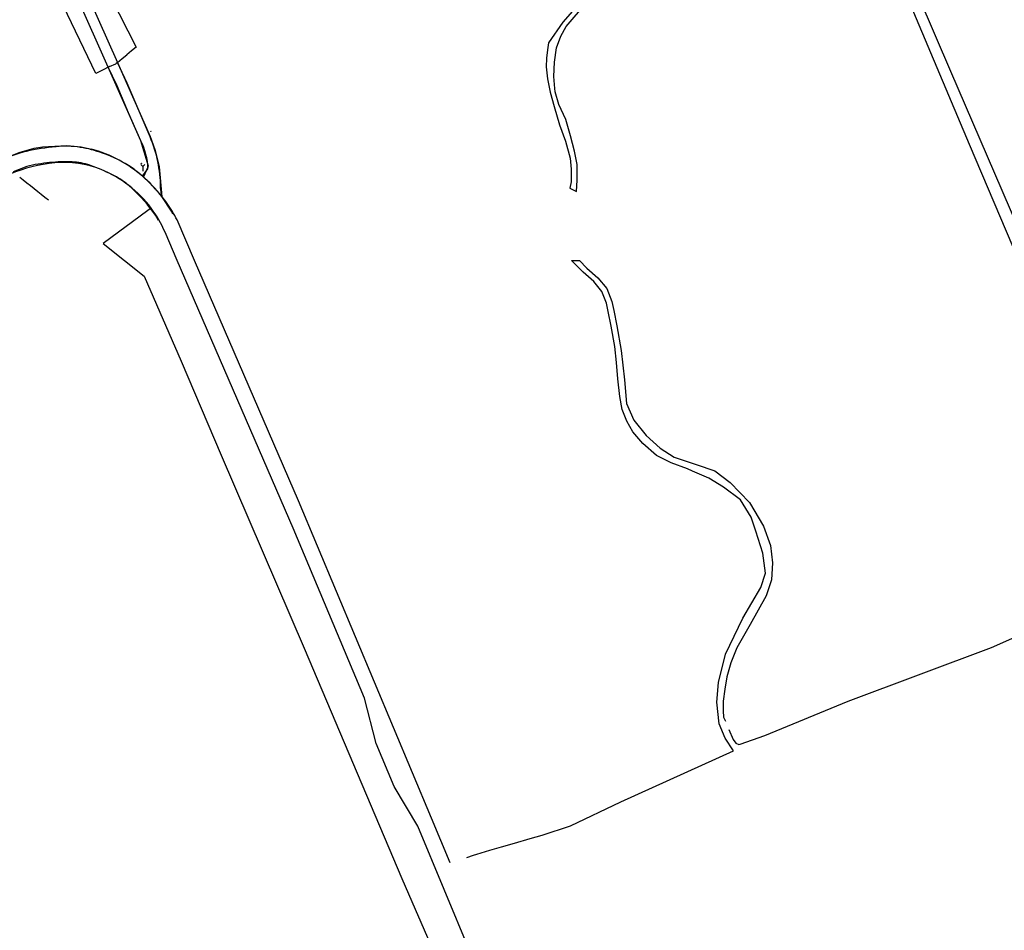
# Model space of a CAD drawing. Extents: x 145741 to 149421, y 457889 to 459999.
# Tile 22 of 84: x 146602 to 146813, y 458356 to 458552. Entities that reach past the tile are written whole.
import ezdxf

# ---------------------------------------------------------------- set-up
doc = ezdxf.new("R2010")
doc.units = 0
doc.header["$LTSCALE"] = 4
doc.layers.get('0').update_dxf_attribs({"linetype": 'CONTINUOUS'})

msp = doc.modelspace()

# ---------------------------------------------------------------- linework, layer by layer
at = {"linetype": 'Continuous'}
for p, q in [((146615.39, 458568.86), (146626.97, 458545.87)), ((146612.38, 458566.54), (146622.97, 458542.54)), ((146805.97, 458524.91), (146788.7, 458566.04)), ((146621.01, 458541.51), (146610.63, 458564.86)), ((146791.62, 458564.58), (146801.93, 458540.67)), ((146618.37, 458540.16), (146607.4, 458563.05)), ((146723.49, 458556.8), (146718.63, 458551.21)), ((146719.37, 458550.26), (146723.75, 458555.34)), ((146718.63, 458551.21), (146715.54, 458546.79)), ((146718.21, 458548.2), (146719.37, 458550.26)), ((146717.28, 458545.69), (146718.21, 458548.2)), ((146626.01, 458545.07), (146624.97, 458544.21)), ((146626.97, 458545.87), (146626.01, 458545.07)), ((146715.34, 458545.26), (146715.13, 458543.44)), ((146715.54, 458546.79), (146715.34, 458545.26)), ((146716.84, 458542.62), (146717.28, 458545.69)), ((146622.97, 458542.54), (146623.97, 458543.37)), ((146623.97, 458543.37), (146624.97, 458544.21)), ((146715.13, 458543.44), (146715.09, 458541.61)), ((146620.03, 458541.01), (146618.37, 458540.16)), ((146621.01, 458541.51), (146620.03, 458541.01)), ((146621.31, 458541.67), (146621.01, 458541.51)), ((146622.91, 458537.52), (146621.01, 458541.51)), ((146621.31, 458541.67), (146622.63, 458542.25)), ((146622.63, 458542.25), (146622.69, 458542.3)), ((146622.97, 458542.54), (146622.69, 458542.3)), ((146625.08, 458538.13), (146622.97, 458542.54)), ((146715.09, 458541.61), (146715.34, 458539.03)), ((146716.68, 458539.55), (146716.84, 458542.62)), ((146801.93, 458540.67), (146811.33, 458518.74)), ((146715.34, 458539.03), (146715.92, 458536.18)), ((146716.93, 458536.99), (146716.68, 458539.55)), ((146625.39, 458531.7), (146622.91, 458537.52)), ((146629.99, 458526.57), (146625.08, 458538.13)), ((146717, 458536.23), (146716.93, 458536.99)), ((146715.92, 458536.18), (146716.8, 458533.09)), ((146717.75, 458533.54), (146717, 458536.23)), ((146716.8, 458533.09), (146717.93, 458529.17)), ((146719.26, 458530.29), (146717.75, 458533.54)), ((146628.01, 458525.7), (146625.39, 458531.7)), ((146720.32, 458526.76), (146719.26, 458530.29)), ((146717.93, 458529.17), (146719.23, 458525.67)), ((146721.18, 458523.49), (146720.32, 458526.76)), ((146719.23, 458525.67), (146720.2, 458521.97)), ((146816.6, 458500), (146805.97, 458524.91)), ((146720.2, 458521.97), (146720.41, 458519.61)), ((146721.74, 458520.65), (146721.18, 458523.49)), ((146628.33, 458518.14), (146629.53, 458519.72)), ((146720.41, 458519.61), (146720.4, 458516.87)), ((146721.72, 458517.23), (146721.74, 458520.65)), ((146811.33, 458518.74), (146819.38, 458500)), ((146632.51, 458513.79), (146632.24, 458515.69)), ((146720.4, 458516.87), (146720.12, 458515.56)), ((146720.12, 458515.56), (146721.55, 458514.8)), ((146721.55, 458514.8), (146721.72, 458517.23)), ((146630.22, 458511.24), (146629.54, 458510.73)), ((146629.54, 458510.73), (146619.92, 458503.65)), ((146639.56, 458500), (146635.78, 458508.74)), ((146635.84, 458500), (146633.21, 458506.06)), ((146619.92, 458503.65), (146624.5, 458500)), ((146624.5, 458500), (146628.71, 458496.64)), ((146660.74, 458442.45), (146635.84, 458500)), ((146661.9, 458448.31), (146639.56, 458500)), ((146722.99, 458497.46), (146720.51, 458500)), ((146720.51, 458500), (146722.19, 458500)), ((146722.19, 458500), (146723.81, 458498.34)), ((146723.81, 458498.34), (146726.16, 458496.29)), ((146628.71, 458496.64), (146636.65, 458478.33)), ((146725.3, 458495.45), (146722.99, 458497.46)), ((146726.16, 458496.29), (146728.06, 458493.94)), ((146727.02, 458493.32), (146725.3, 458495.45)), ((146728.04, 458490.84), (146727.02, 458493.32)), ((146728.06, 458493.94), (146729.2, 458491.2)), ((146728.41, 458489.02), (146728.04, 458490.84)), ((146729.2, 458491.2), (146729.59, 458489.26)), ((146729, 458485.9), (146728.41, 458489.02)), ((146729.59, 458489.26), (146730.21, 458485.94)), ((146729.8, 458481.54), (146729, 458485.9)), ((146730.21, 458485.94), (146731.19, 458480.62)), ((146730.16, 458478.06), (146729.8, 458481.54)), ((146731.19, 458480.62), (146731.85, 458474.36)), ((146636.65, 458478.33), (146645.29, 458458.17)), ((146730.42, 458474.54), (146730.16, 458478.06)), ((146730.85, 458470.74), (146730.42, 458474.54)), ((146731.85, 458474.36), (146732.33, 458469.26)), ((146731.35, 458467.99), (146730.85, 458470.74)), ((146732.33, 458469.26), (146733.86, 458465.65)), ((146732.42, 458465.48), (146731.35, 458467.99)), ((146733.69, 458463.15), (146732.42, 458465.48)), ((146733.86, 458465.65), (146736.56, 458462.38)), ((146735.82, 458460.65), (146733.69, 458463.15)), ((146736.56, 458462.38), (146739.52, 458459.66)), ((146738.76, 458458.11), (146735.82, 458460.65)), ((146645.29, 458458.17), (146663.08, 458416.66)), ((146741.9, 458456.54), (146738.76, 458458.11)), ((146739.52, 458459.66), (146742.55, 458457.73)), ((146745.38, 458455.2), (146741.9, 458456.54)), ((146742.55, 458457.73), (146747.31, 458456.15)), ((146747.31, 458456.15), (146751.26, 458454.78)), ((146746.47, 458454.68), (146745.38, 458455.2)), ((146749.97, 458453.22), (146746.47, 458454.68)), ((146751.26, 458454.78), (146754.55, 458452.27)), ((146753.16, 458451.26), (146749.97, 458453.22)), ((146754.55, 458452.27), (146758.71, 458447.96)), ((146756.78, 458448.52), (146753.16, 458451.26)), ((146690.46, 458380.15), (146661.9, 458448.31)), ((146759.09, 458444.84), (146756.78, 458448.52)), ((146758.71, 458447.96), (146761.76, 458442.91)), ((146760.07, 458441.85), (146759.09, 458444.84)), ((146676.03, 458405.91), (146660.74, 458442.45)), ((146761.57, 458437.08), (146760.07, 458441.85)), ((146761.76, 458442.91), (146763.23, 458438.77)), ((146762.14, 458432.78), (146761.57, 458437.08)), ((146763.23, 458438.77), (146763.64, 458434.99)), ((146763.64, 458434.99), (146763.44, 458431.34)), ((146761.18, 458429.75), (146762.14, 458432.78)), ((146763.44, 458431.34), (146762.3, 458427.94)), ((146757.28, 458423.09), (146761.18, 458429.75)), ((146762.3, 458427.94), (146758.88, 458421.73)), ((146810.72, 458416.85), (146828.13, 458424.6)), ((146753.59, 458415.38), (146757.28, 458423.09)), ((146758.88, 458421.73), (146756.01, 458416.77)), ((146663.08, 458416.66), (146684.04, 458367.17)), ((146756.01, 458416.77), (146754.73, 458413.53)), ((146779.93, 458405.27), (146810.72, 458416.85)), ((146752.06, 458409.31), (146753.59, 458415.38)), ((146754.73, 458413.53), (146753.83, 458410.49)), ((146753.83, 458410.49), (146753.4, 458407.85)), ((146751.69, 458405.1), (146752.06, 458409.31)), ((146753.4, 458407.85), (146753.09, 458405.32)), ((146678.53, 458396.22), (146676.03, 458405.91)), ((146753.09, 458405.32), (146753.08, 458403.18)), ((146762.02, 458397.94), (146779.93, 458405.27)), ((146752.21, 458400.42), (146751.69, 458405.1)), ((146753.08, 458403.18), (146753.18, 458401.87)), ((146753.18, 458401.87), (146753.56, 458400.97)), ((146753.49, 458397.35), (146752.21, 458400.42)), ((146754.29, 458399.23), (146755.22, 458397.03)), ((146755.3, 458394.58), (146753.49, 458397.35)), ((146755.22, 458397.03), (146755.83, 458396.26)), ((146756.71, 458396.01), (146762.02, 458397.94)), ((146682.39, 458386.97), (146678.53, 458396.22)), ((146755.83, 458396.26), (146756.41, 458395.99)), ((146756.41, 458395.99), (146756.71, 458396.01)), ((146731.08, 458383.62), (146755.3, 458394.58)), ((146687.48, 458378.43), (146682.39, 458386.97)), ((146720.27, 458378.46), (146731.08, 458383.62)), ((146694.47, 458370.54), (146690.46, 458380.15)), ((146710.59, 458322.98), (146687.48, 458378.43)), ((146714.18, 458376.48), (146720.27, 458378.46)), ((146708.26, 458374.8), (146711.65, 458375.75)), ((146711.65, 458375.75), (146714.18, 458376.48)), ((146702.95, 458373.27), (146705.5, 458373.95)), ((146705.5, 458373.95), (146708.26, 458374.8)), ((146697.99, 458371.68), (146699.46, 458372.19)), ((146699.46, 458372.19), (146700.19, 458372.41)), ((146700.19, 458372.41), (146702.95, 458373.27)), ((146684.04, 458367.17), (146720.66, 458283.65))]:
    msp.add_line(p, q, dxfattribs=at)
for p, q in [((146628.04, 458525.69), (146621.01, 458541.51)), ((146622.97, 458542.54), (146629.98, 458526.66)), ((146629.98, 458526.66), (146631.02, 458523.85)), ((146602.08, 458523.28), (146605.09, 458524.11)), ((146605.09, 458524.11), (146606.9, 458524.39)), ((146606.9, 458524.39), (146610.84, 458524.66)), ((146610.84, 458524.66), (146612.09, 458524.67)), ((146612.09, 458524.67), (146615.17, 458524.4)), ((146615.17, 458524.4), (146617.38, 458523.94)), ((146629.64, 458520.28), (146628.04, 458525.69)), ((146631.02, 458523.85), (146631.97, 458520.18)), ((146597, 458521.28), (146602.08, 458523.28)), ((146603.52, 458520.19), (146600.57, 458519.06)), ((146605.31, 458520.6), (146603.52, 458520.19)), ((146613.22, 458521.17), (146610.27, 458521.17)), ((146628.44, 458520.22), (146628.01, 458520.64)), ((146628.44, 458520.22), (146628.86, 458520.64)), ((146628.44, 458520.22), (146628.44, 458519.22)), ((146628.61, 458517.89), (146629.64, 458520.28)), ((146634.7, 458510.37), (146632.55, 458513.71)), ((146631.78, 458508.61), (146631.14, 458509.74)), ((146634.91, 458509.95), (146634.7, 458510.37))]:
    msp.add_line(p, q)
for centre in [(146630.18, 458527.72), (146628.13, 458520.89)]:
    msp.add_circle(centre, 0.03, dxfattribs=at)
for centre, radius, start, end in [((146604.23, 458515.56), 28.01, 0.2795, 23.1498), ((146614.52, 458473.78), 50.89, 95.3307, 102.6485), ((146611.78, 458502.61), 21.93, 81.6154, 95.2048), ((146611.79, 458502.67), 21.87, 68.556, 81.6109), ((146615.68, 458519.4), 13.85, 1.3214, 27.093), ((146607.96, 458503.11), 20.84, 102.7005, 118.0502), ((146613.1, 458501.66), 22.39, 54.4659, 72.636), ((146612.68, 458488.15), 32.98, 95.4864, 112.8043), ((146611.54, 458499.94), 21.14, 67.8579, 95.456), ((146609.93, 458496.05), 25.35, 36.8176, 67.8168), ((146608.01, 458494.55), 31.13, 49.2488, 54.4459), ((146607.72, 458494.16), 31.62, 38.3696, 49.3206), ((146608.34, 458494.61), 30.86, 34.8451, 38.4183), ((146609.88, 458496.02), 25.4, 23.272, 36.7884), ((146607.87, 458494.23), 31.46, 27.4671, 34.9262)]:
    msp.add_arc(centre, radius, start, end, dxfattribs=at)
for centre, radius, start, end in [((146609.61, 458496.04), 28.96, 48.978, 74.4333), ((146613.74, 458468.67), 52.62, 93.787, 99.2207), ((146612.62, 458507.24), 13.94, 71.4013, 87.5143), ((146604.97, 458485.38), 37.1, 61.3734, 70.977), ((146718.44, 458524.65), 86.59, 182.9619, 187.2625), ((145310.91, 456881.58), 2084.28, 51.50808, 51.72519), ((146614.92, 458503.75), 16.21, 47.0349, 61.1118), ((146601.84, 458488.74), 39.58, 39.1106, 47.4326), ((146600.07, 458487.6), 38.15, 35.4689, 47.2525)]:
    msp.add_arc(centre, radius, start, end)

doc.saveas('drawing.dxf')
